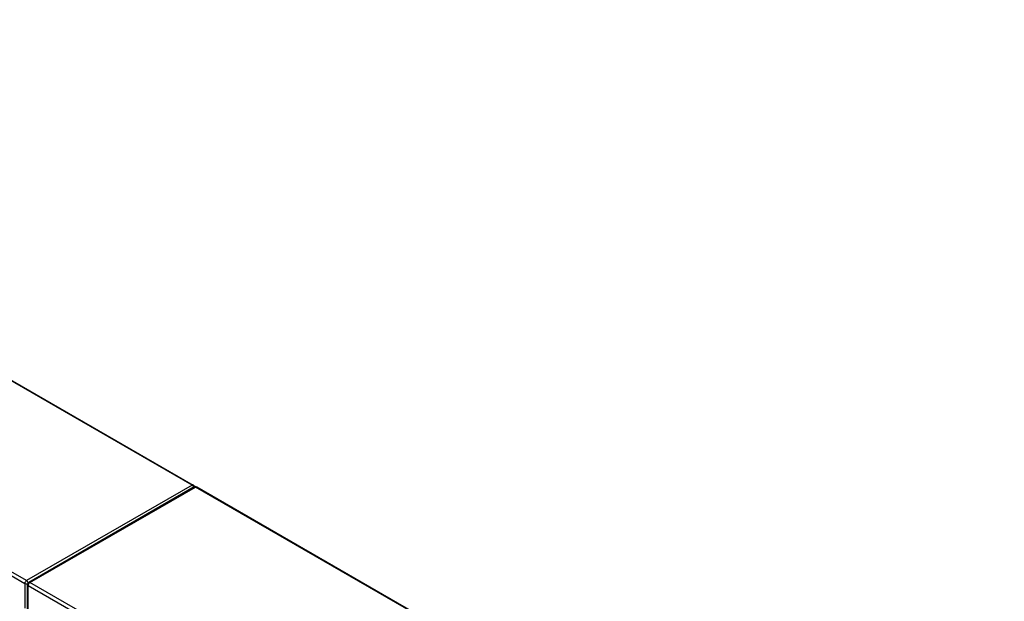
# Model space of a CAD drawing. Header units: inches. Extents: x 19 to 488, y 53 to 230.
# Tile 121 of 121: x 447 to 488, y 205 to 230. Entities that reach past the tile are written whole.
import ezdxf

# ---------------------------------------------------------------- set-up
doc = ezdxf.new("R2010")
doc.units = ezdxf.units.IN
doc.header["$MEASUREMENT"] = 0
doc.layers.add('Visible Edges(ANSI)', color=7, linetype='Continuous', lineweight=25)
doc.layers.add('Visible Tangent Edges(ANSI)', color=7, linetype='Continuous', lineweight=25)

msp = doc.modelspace()

# ---------------------------------------------------------------- linework, layer by layer
at = {"layer": 'Visible Edges(ANSI)'}
for p, q in [((420.021, 229.555), (453.822, 210.091)), ((453.863, 210.01), (446.932, 206.019)), ((453.962, 210.01), (487.763, 190.545)), ((446.882, 204.881), (446.882, 205.933))]:
    msp.add_line(p, q, dxfattribs=at)
for centre, start, end in [((453.772, 210.005), 5.3805, 60.064), ((453.912, 209.924), 60.064, 119.936), ((446.981, 205.933), 119.936, 180)]:
    msp.add_arc(centre, 0.099, start, end, dxfattribs=at)
at = {"layer": 'Visible Tangent Edges(ANSI)'}
for p, q in [((453.772, 210.086), (419.971, 229.55)), ((412.97, 225.438), (446.771, 205.973)), ((446.841, 206.094), (413.04, 225.559)), ((453.772, 210.086), (446.841, 206.094)), ((446.981, 206.014), (453.912, 210.005)), ((487.713, 190.54), (453.912, 210.005)), ((446.771, 205.973), (446.771, 204.945)), ((446.911, 205.892), (480.712, 186.428)), ((446.911, 204.864), (446.911, 205.892)), ((480.782, 186.549), (446.981, 206.014))]:
    msp.add_line(p, q, dxfattribs=at)
for centre, major_axis, ratio, start_param, end_param in [((453.772, 210.005), (0.0494, 0.0858), 0.578093, 0, 0.783464), ((453.772, 210.005), (0.0494, -0.0858), 0.578093, 1.146723, 2.358128), ((453.912, 209.924), (-0.0494, 0.0858), 0.578093, 5.499721, 6.283185), ((453.912, 209.924), (0.0494, 0.0858), 0.578093, 0, 0.783464), ((446.841, 206.013), (0.0494, 0.0858), 0.578093, 0.783464, 2.354261), ((446.841, 206.013), (-0.0494, 0.0858), 0.578093, 4.235155, 5.499721), ((446.841, 206.013), (-0.099, 0), 0.575862, 0.785398, 2.050343), ((446.981, 205.933), (-0.099, 0), 0.575862, 0, 0.785398), ((446.981, 205.933), (-0.0494, -0.0858), 0.578093, 3.925057, 5.495853), ((446.981, 205.933), (-0.0494, 0.0858), 0.578093, 5.499721, 6.283185)]:
    msp.add_ellipse(centre, major_axis=major_axis, ratio=ratio, start_param=start_param, end_param=end_param, dxfattribs=at)

doc.saveas('drawing.dxf')
